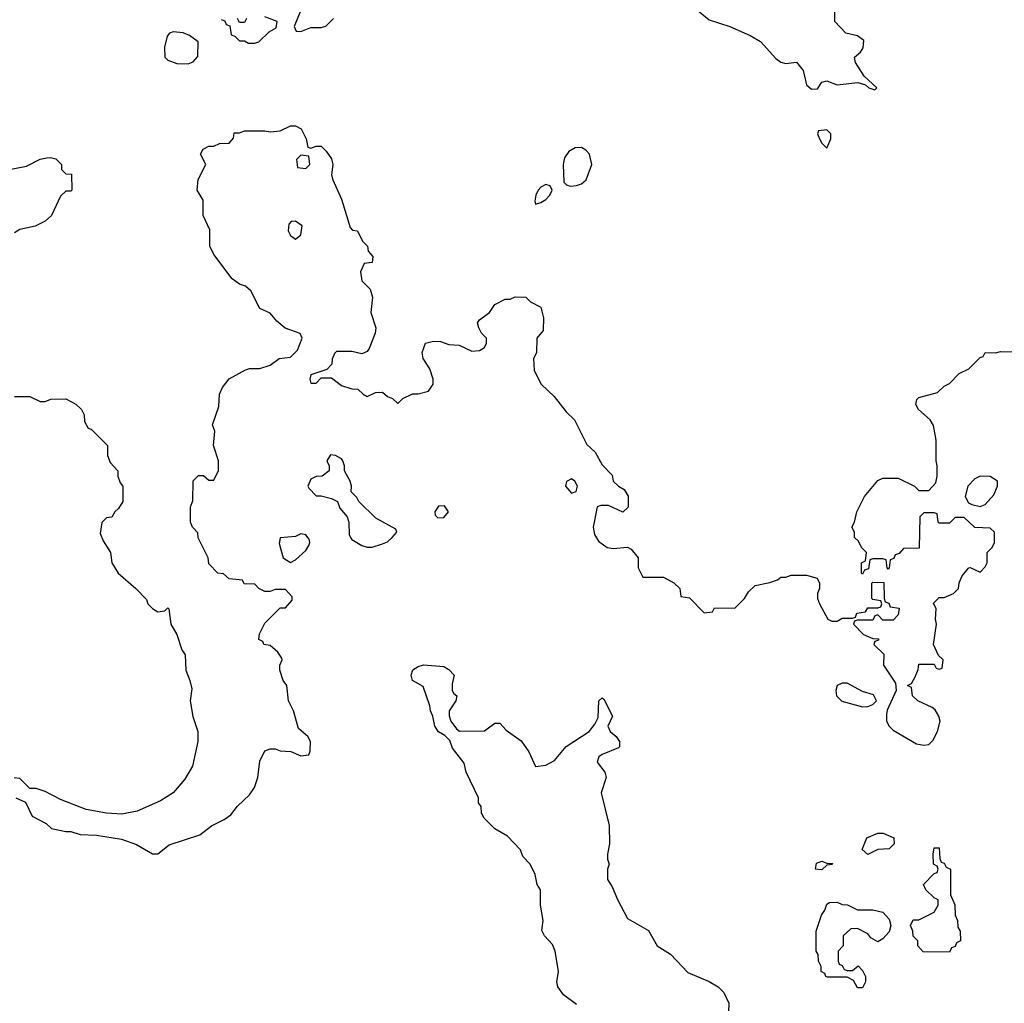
# Model space of a CAD drawing. Header units: inches. Extents: x 1793389 to 1900389, y 320802 to 470796.
# Tile 82 of 256: x 1848170 to 1852025, y 367065 to 370917. Entities that reach past the tile are written whole.
import ezdxf

# ---------------------------------------------------------------- set-up
doc = ezdxf.new("R2010")
doc.units = ezdxf.units.IN
doc.header["$MEASUREMENT"] = 0
for name, color, linetype in [('B8346', 7, 'Continuous'), ('B8347', 7, 'Continuous'), ('B8356', 7, 'Continuous'), ('B8357', 7, 'Continuous')]:
    doc.layers.add(name, color=color, linetype=linetype)

msp = doc.modelspace()

# ---------------------------------------------------------------- linework, layer by layer
at = {"layer": 'B8346', "color": 2}
for points, elevation in [([(1848154, 367870), (1848192.7, 367852.7), (1848218, 367798), (1848274, 367770), (1848294, 367750), (1848350, 367738), (1848370, 367738), (1848406.4, 367726.4), (1848470, 367724), (1848567.9, 367707.9), (1848627.3, 367687.3), (1848690, 367651.3), (1848710, 367651.3), (1848754.6, 367685.4), (1848874.8, 367725.2), (1848920.2, 367759.8), (1848970, 367784.7), (1848996.5, 367803.5), (1849023.1, 367836.9), (1849070, 367882), (1849088.7, 367910), (1849102, 367950), (1849110, 368014), (1849130, 368054), (1849150, 368062), (1849170, 368062), (1849190, 368054), (1849231.6, 368051.6), (1849270, 368034), (1849302, 368038), (1849307.3, 368052.7), (1849308, 368090), (1849298, 368110), (1849262, 368142), (1849242, 368210), (1849222, 368250), (1849215.3, 368310), (1849202, 368330), (1849188.7, 368370), (1849188.7, 368390), (1849198, 368410), (1849196.4, 368416.4), (1849180.4, 368440.4), (1849150, 368466), (1849126, 368470), (1849122, 368482), (1849106, 368490), (1849108.4, 368511.6), (1849130, 368554), (1849190, 368614), (1849210, 368614), (1849236.4, 368643.6), (1849236.4, 368656.4), (1849210, 368686), (1849170, 368686), (1849150, 368678), (1849130, 368678), (1849106, 368690), (1849090, 368706), (1849048.4, 368708.4), (1849042, 368722), (1848990, 368728), (1848967.3, 368747.3), (1848946, 368750), (1848910, 368786), (1848908, 368810), (1848868.4, 368888.4), (1848867.3, 368907.3), (1848846, 368930), (1848838, 368950), (1848838, 369010), (1848847.3, 369032.7), (1848848.4, 369111.6), (1848870, 369132), (1848890, 369132), (1848910, 369114), (1848930, 369114), (1848948.4, 369151.6), (1848948.7, 369190), (1848928.7, 369250), (1848933.6, 369306.4), (1848925.2, 369330), (1848950, 369402), (1848952.3, 369450), (1848963.3, 369476.7), (1848989.4, 369510.6), (1849053.6, 369546.4), (1849070, 369551), (1849110, 369551.3), (1849150, 369564.7), (1849186, 369590), (1849230, 369596), (1849257.5, 369622.5), (1849275.3, 369670), (1849268.4, 369688.4), (1849209.1, 369709.1), (1849176.4, 369736.4), (1849150, 369768), (1849110, 369786), (1849075.3, 369855.3), (1849054, 369874), (1849030, 369882), (1849002, 369902), (1848930, 369998), (1848929, 370000)], 222), ([(1849543, 370000), (1849552, 369990), (1849550, 369966), (1849518, 369962), (1849504.7, 369930), (1849510, 369894), (1849542, 369862), (1849551.1, 369831.1), (1849544.7, 369770), (1849564.7, 369710), (1849562, 369690), (1849538, 369630), (1849530, 369618), (1849510, 369609), (1849470, 369618), (1849410, 369618), (1849402, 369610), (1849392.7, 369587.3), (1849391.6, 369568.4), (1849372.7, 369547.3), (1849310, 369526), (1849306, 369510), (1849310, 369494), (1849330, 369494), (1849350, 369514), (1849390, 369514), (1849430, 369484.7), (1849470, 369472), (1849494, 369470), (1849514, 369450), (1849530, 369442), (1849563.1, 369456.9), (1849590, 369458), (1849610, 369442), (1849630, 369434), (1849650, 369414), (1849670, 369434), (1849708.4, 369451.6), (1849730, 369452), (1849770, 369462), (1849788.7, 369490), (1849789.2, 369510), (1849775.1, 369550), (1849749.1, 369590.9), (1849745.6, 369614.4), (1849759, 369650), (1849790, 369658), (1849816.8, 369656.8), (1849850, 369644.7), (1849890, 369642), (1849939.6, 369619.6), (1849970, 369622), (1849990, 369634), (1849998, 369650), (1849998, 369670), (1849978, 369690), (1849968, 369710), (1849962, 369730), (1849970, 369742), (1850000, 369764.3)], 222), ([(1848150, 369442), (1848210, 369442), (1848250, 369422), (1848270, 369422), (1848291.6, 369431.6), (1848350, 369432), (1848390, 369412), (1848412, 369390), (1848422, 369370), (1848423.6, 369343.6), (1848438, 369318), (1848450, 369314), (1848514, 369250), (1848514, 369210), (1848523.6, 369183.6), (1848554, 369150), (1848554, 369130), (1848563.6, 369103.6), (1848574, 369090), (1848574, 369030), (1848556.9, 369003.1), (1848542, 368990), (1848531.1, 368968.9), (1848510, 368966), (1848492, 368948), (1848485.4, 368905.4), (1848496.9, 368876.9), (1848524.7, 368830), (1848530.8, 368790), (1848554.8, 368750), (1848624.7, 368690), (1848666, 368646), (1848671.3, 368630), (1848690, 368611.3), (1848710, 368598), (1848738, 368602), (1848750, 368614), (1848754, 368610), (1848762, 368550), (1848784.7, 368510), (1848804.7, 368450), (1848818, 368430), (1848820.7, 368370), (1848836.3, 368330), (1848843.5, 368296.5), (1848837.3, 368250), (1848848.1, 368188.1), (1848867.3, 368130), (1848867.3, 368090), (1848846.4, 367993.6), (1848816.8, 367943.2), (1848771.3, 367890), (1848721.4, 367858.6), (1848630, 367817.2), (1848570, 367806), (1848509.3, 367809.3), (1848430, 367824), (1848330, 367864), (1848270, 367895.3), (1848234, 367906), (1848210, 367906), (1848170, 367946), (1848148.4, 367948.4)], 222), ([(1850000, 367778), (1849988, 367790), (1849978, 367810), (1849976.4, 367836.4), (1849966, 367850), (1849966, 367870), (1849918, 367970), (1849910, 368006), (1849864.7, 368064.7), (1849854, 368094), (1849834, 368114), (1849810, 368128.7), (1849795.3, 368150), (1849788, 368190), (1849778, 368210), (1849775.3, 368230), (1849750, 368306), (1849708, 368330), (1849702, 368350), (1849709.1, 368370.9), (1849730, 368384.7), (1849750.9, 368390.9), (1849830, 368384.7), (1849850, 368372), (1849871.3, 368350), (1849863.5, 368316.5), (1849862.8, 368290), (1849870, 368278), (1849882, 368270), (1849878, 368250), (1849851, 368210), (1849851.1, 368191.1), (1849858, 368170), (1849879.6, 368139.6), (1849891.6, 368131.6), (1849990, 368132), (1850000, 368139.5)], 218)]:
    msp.add_lwpolyline(points, dxfattribs=dict(at, elevation=elevation))
at = {"layer": 'B8346', "color": 2, "elevation": 222}
for points in [[(1849386.4, 369213.6), (1849372, 369190), (1849382, 369170), (1849382, 369150), (1849354, 369130), (1849330, 369128.7), (1849310, 369118), (1849298, 369090), (1849302, 369082), (1849330, 369052), (1849350, 369052), (1849390, 369042), (1849414, 369030), (1849423.6, 369003.6), (1849452, 368970), (1849458, 368950), (1849459.6, 368899.6), (1849470, 368882), (1849510, 368858), (1849530, 368851.3), (1849550, 368851.3), (1849590, 368864.7), (1849610, 368872), (1849628, 368890), (1849646, 368910), (1849642, 368922), (1849564.7, 368964.7), (1849498, 369030), (1849490, 369046), (1849468, 369068), (1849469, 369090), (1849464, 369110), (1849442, 369150), (1849442, 369170), (1849435.3, 369190), (1849430, 369198), (1849406, 369210)], [(1849833.6, 369013.6), (1849810, 369012.7), (1849794.8, 368990), (1849796.9, 368976.9), (1849806.8, 368966.8), (1849830, 368967.3), (1849849.2, 368990)], [(1849270, 368903.7), (1849250, 368892.7), (1849190, 368888), (1849185.5, 368865.5), (1849202, 368810), (1849230, 368792), (1849250, 368802), (1849290, 368838), (1849301.5, 368858.5), (1849306, 368870), (1849303.2, 368883.2), (1849290, 368899.3)]]:
    msp.add_lwpolyline(points, close=True, dxfattribs=at)
at = {"layer": 'B8347', "color": 2}
for points, elevation in [([(1849284.7, 370990), (1849244.7, 370890), (1849252, 370872), (1849270, 370871.3), (1849310, 370886), (1849350, 370886), (1849368.9, 370891.1), (1849398, 370922)], 226), ([(1848958, 370918), (1848972.7, 370912.7), (1848978, 370898), (1848992.7, 370892.7), (1848998, 370858), (1849012.7, 370852.7), (1849030, 370834), (1849050, 370834), (1849065.4, 370825.4), (1849090, 370824.7), (1849106, 370830), (1849146, 370870), (1849174.6, 370885.4), (1849178, 370910), (1849130, 370928)], 226), ([(1849058, 370922), (1849050, 370906), (1849030, 370906), (1849022, 370922)], 226), ([(1848929, 370000), (1848914, 370030), (1848913.6, 370093.6), (1848888.7, 370150), (1848888, 370210), (1848864, 370250), (1848868.7, 370291.3), (1848898, 370350), (1848878, 370390), (1848888, 370410), (1848910, 370422), (1848930, 370422), (1848952, 370432), (1848990, 370434), (1849007.3, 370452.7), (1849010, 370474), (1849030, 370474), (1849050, 370482), (1849130, 370482), (1849150, 370478), (1849190, 370482), (1849230, 370502), (1849250, 370502), (1849272, 370490), (1849292, 370450), (1849298, 370418), (1849310, 370414), (1849330, 370422), (1849350, 370422), (1849370, 370402), (1849390, 370372), (1849396, 370350), (1849391, 370310), (1849396, 370290), (1849430, 370214), (1849463.6, 370103.6), (1849472.7, 370092.7), (1849492, 370090), (1849512, 370050), (1849532, 370030), (1849534, 370010), (1849543, 370000)], 222), ([(1848128, 370330), (1848196, 370344), (1848249.4, 370370.6), (1848276, 370376), (1848290, 370378), (1848311.6, 370371.6), (1848334, 370350), (1848334, 370330), (1848350, 370314), (1848372.7, 370312.7), (1848374, 370250), (1848370, 370246), (1848350, 370246), (1848330, 370226), (1848294, 370150), (1848270, 370128), (1848230, 370108), (1848170, 370095.3), (1848150, 370082)], 222)]:
    msp.add_lwpolyline(points, dxfattribs=dict(at, elevation=elevation))
for points, elevation in [([(1848770.9, 370869.1), (1848756, 370864), (1848747.3, 370852.7), (1848737.3, 370810), (1848738, 370770), (1848750, 370758), (1848785.4, 370745.4), (1848830, 370744.7), (1848848.4, 370751.6), (1848867.3, 370772.7), (1848868, 370830), (1848834.8, 370854.8), (1848810, 370865.2)], 226), ([(1849270, 370386), (1849254, 370370), (1849258, 370338), (1849290, 370334), (1849306, 370350), (1849302, 370382)], 222), ([(1849250, 370128), (1849232.7, 370127.3), (1849223.6, 370116.4), (1849221, 370090), (1849230, 370072), (1849250, 370058), (1849270, 370074), (1849275.3, 370110)], 222)]:
    msp.add_lwpolyline(points, close=True, dxfattribs=dict(at, elevation=elevation))
at = {"layer": 'B8356', "color": 2}
for points, elevation in [([(1850000, 369764.3), (1850009, 369771), (1850030, 369802), (1850070, 369822), (1850090, 369822), (1850110, 369832), (1850150.9, 369830.9), (1850170, 369812), (1850210, 369791.3), (1850221, 369750), (1850219.6, 369700.4), (1850194, 369670), (1850192.7, 369612.7), (1850182, 369590), (1850183.6, 369543.6), (1850212, 369490), (1850262, 369442), (1850310, 369382), (1850342, 369350), (1850390, 369254), (1850423.6, 369223.6), (1850450, 369174), (1850490, 369134), (1850494, 369110), (1850514, 369090), (1850536.9, 369076.9), (1850551.6, 369051.6), (1850551.6, 369008.4), (1850531.6, 368988.4), (1850474.6, 369014.6), (1850444.7, 369015.3), (1850431.1, 369008.9), (1850415.6, 368930), (1850420.9, 368900.9), (1850435.6, 368875.6), (1850470, 368850.7), (1850493.2, 368846.8), (1850550, 368852), (1850563.6, 368843.6), (1850592, 368810), (1850592, 368770), (1850610, 368734), (1850690, 368734), (1850731.6, 368711.6), (1850754, 368690), (1850758, 368658), (1850792.7, 368652.7), (1850850, 368594), (1850882, 368598), (1850890, 368614), (1850970, 368612), (1851008, 368650), (1851023.1, 368676.9), (1851050, 368702), (1851107.3, 368712.7), (1851136.4, 368723.6), (1851150, 368734), (1851170, 368734), (1851190, 368742), (1851250, 368742), (1851292, 368730), (1851302, 368710), (1851302, 368690), (1851294, 368670), (1851294, 368650), (1851302, 368630), (1851334, 368570), (1851350, 368562), (1851370, 368562), (1851390, 368574), (1851430, 368574), (1851442, 368578), (1851447.3, 368592.7), (1851482, 368598), (1851490, 368614), (1851530, 368614), (1851542, 368618), (1851546, 368630), (1851542, 368642), (1851510, 368646), (1851506, 368650), (1851506, 368710), (1851510, 368714), (1851552.7, 368712.7), (1851554, 368650), (1851558, 368638), (1851572.7, 368632.7), (1851578, 368618), (1851612.7, 368612.7), (1851610, 368586), (1851590, 368566), (1851550, 368566), (1851530, 368586), (1851518, 368582), (1851510, 368566), (1851450, 368566), (1851438, 368562), (1851434, 368550), (1851474, 368510), (1851510, 368494), (1851532.7, 368492.7), (1851532.7, 368487.3), (1851518, 368482), (1851514, 368470), (1851552.7, 368432.7), (1851552, 368390), (1851599.6, 368319.6), (1851602, 368290), (1851566.8, 368213.2), (1851563.5, 368196.5), (1851564, 368170), (1851574.8, 368150), (1851590, 368134.8), (1851681.7, 368081.7), (1851710, 368076.3), (1851730, 368078.8), (1851745.1, 368094.9), (1851763.7, 368130), (1851774, 368170), (1851769.2, 368189.2), (1851754.6, 368214.6), (1851743.1, 368223.1), (1851686, 368250), (1851666, 368270), (1851662, 368302), (1851646, 368310), (1851662, 368318), (1851676.4, 368343.6), (1851688, 368372), (1851690, 368394), (1851750, 368394), (1851758, 368378), (1851770, 368374), (1851782, 368378), (1851786, 368410), (1851767.3, 368427.3), (1851748, 368470), (1851759, 368550), (1851755.3, 368570), (1851758, 368610), (1851748, 368632), (1851770, 368654), (1851790, 368654), (1851826, 368670), (1851846, 368690), (1851848.4, 368711.6), (1851860.4, 368739.6), (1851886, 368770), (1851891.6, 368771.6), (1851930, 368754), (1851950, 368774), (1851958, 368790), (1851958, 368830), (1851978, 368850), (1851986, 368870), (1851986, 368910), (1851970, 368926), (1851910, 368928), (1851867.3, 368967.3), (1851832.7, 368967.3), (1851810, 368946), (1851770, 368946), (1851766, 368950), (1851762, 368982), (1851750, 368986), (1851710, 368986), (1851694, 368970), (1851692, 368848), (1851630, 368846), (1851612.7, 368827.3), (1851598, 368822), (1851592.7, 368807.3), (1851578, 368802), (1851574, 368770), (1851570, 368766), (1851566, 368770), (1851562, 368802), (1851550, 368806), (1851510, 368806), (1851498, 368802), (1851492.7, 368767.3), (1851478, 368762), (1851470, 368746), (1851466, 368750), (1851466, 368790), (1851482, 368798), (1851486, 368830), (1851466, 368850), (1851454.6, 368874.6), (1851438, 368890), (1851438, 368910), (1851428, 368930), (1851438, 368950), (1851448, 368990), (1851478, 369050), (1851530, 369112), (1851550, 369122), (1851610, 369122), (1851674, 369090), (1851690, 369074), (1851730, 369074), (1851756.4, 369103.6), (1851762, 369130), (1851762, 369170), (1851758, 369190), (1851758, 369270), (1851748.4, 369328.4), (1851735.3, 369350), (1851689, 369390), (1851679, 369410), (1851682, 369430), (1851690, 369438), (1851763.1, 369456.9), (1851790, 369482), (1851810, 369492), (1851848.9, 369531.1), (1851886, 369550), (1851930, 369594), (1851942, 369598), (1851950, 369614), (1851990, 369612), (1852010, 369618), (1852056.9, 369616.9)], 222), ([(1850000, 368139.5), (1850030, 368162), (1850050, 368162), (1850074.8, 368134.8), (1850133, 368093), (1850162.8, 368050), (1850190, 367992), (1850230, 367998), (1850264, 368016), (1850309.5, 368070.5), (1850399, 368130), (1850422, 368158), (1850435.3, 368184.7), (1850438, 368250), (1850450, 368262), (1850456.9, 368256.9), (1850491.3, 368190), (1850472, 368150), (1850482, 368130), (1850504.7, 368110), (1850518, 368090), (1850518, 368070), (1850514, 368066), (1850450, 368039), (1850438, 368030), (1850431.3, 368010), (1850461, 367970), (1850466, 367950), (1850446, 367890), (1850478, 367762), (1850478.8, 367690), (1850471, 367650), (1850471.3, 367630), (1850478, 367610), (1850471.3, 367590), (1850471.3, 367550), (1850490, 367522), (1850510, 367472), (1850550, 367398), (1850631.3, 367350), (1850666, 367290), (1850718.4, 367258.4), (1850785.8, 367185.8), (1850870, 367151), (1850904.7, 367130), (1850927.1, 367107.1), (1850946.4, 367066.4), (1850943.6, 366996.4)], 218), ([(1850350, 367061.2), (1850298.9, 367098.9), (1850277.2, 367130), (1850273.2, 367150), (1850279.3, 367190), (1850266, 367270), (1850256.2, 367296.2), (1850224, 367330), (1850214, 367350), (1850219, 367390), (1850209, 367450), (1850208.7, 367510), (1850195.3, 367530), (1850188, 367570), (1850168, 367610), (1850140.2, 367640.2), (1850130, 367666), (1850080.4, 367720.4), (1850030, 367748), (1850000, 367778)], 218)]:
    msp.add_lwpolyline(points, dxfattribs=dict(at, elevation=elevation))
for points, elevation in [([(1850330, 369119.3), (1850310.7, 369109.3), (1850307, 369090), (1850330, 369063), (1850348.7, 369070), (1850354, 369090), (1850344, 369110)], 222), ([(1851930, 369129.2), (1851910, 369119), (1851882.8, 369090), (1851871.3, 369050), (1851885.4, 369025.4), (1851898, 369018), (1851930, 369011.3), (1851950, 369018), (1851984, 369056), (1851998, 369090), (1851998, 369110), (1851970, 369128.7)], 222), ([(1851410, 368319.6), (1851390, 368319.6), (1851370.8, 368310), (1851365.5, 368290), (1851367.7, 368270), (1851388.6, 368248.6), (1851470, 368226), (1851490, 368228), (1851510, 368236), (1851524, 368250), (1851512.7, 368272.7), (1851470, 368286)], 222), ([(1851490, 367648), (1851468, 367668), (1851487.3, 367712.7), (1851530, 367732), (1851551.1, 367731.1), (1851592.7, 367712.7), (1851594, 367690), (1851574, 367670), (1851530, 367668)], 218), ([(1851810, 367266), (1851707.3, 367267.3), (1851686, 367290), (1851686, 367310), (1851668.4, 367328.4), (1851667.3, 367347.3), (1851658, 367370), (1851668.4, 367391.6), (1851690, 367392), (1851750, 367422), (1851766, 367450), (1851766, 367470), (1851750, 367478), (1851718, 367510), (1851708.7, 367530), (1851750, 367574), (1851762, 367578), (1851766, 367590), (1851762, 367602), (1851748, 367610), (1851746, 367650), (1851750, 367674), (1851770, 367674), (1851772.7, 367632.7), (1851778, 367618), (1851790, 367614), (1851798, 367598), (1851814, 367590), (1851814, 367490), (1851831.6, 367451.6), (1851832, 367410), (1851842, 367390), (1851843.6, 367363.6), (1851852.7, 367347.3), (1851854, 367310), (1851838, 367302), (1851832.7, 367287.3), (1851818, 367282)], 218), ([(1851310, 367588), (1851286, 367590), (1851290, 367614), (1851310, 367622), (1851330, 367614), (1851352.7, 367612.7), (1851351.6, 367608.4), (1851330, 367606)], 218), ([(1851530, 367306), (1851502, 367322), (1851490, 367338), (1851450, 367358), (1851423.6, 367356.4), (1851394, 367330), (1851394, 367290), (1851374, 367270), (1851374, 367230), (1851378, 367218), (1851390, 367214), (1851398, 367198), (1851410, 367194), (1851430, 367194), (1851452.7, 367212.7), (1851470, 367194), (1851482, 367170), (1851482, 367150), (1851470, 367126), (1851450, 367126), (1851434.6, 367154.6), (1851410, 367168), (1851332.7, 367167.3), (1851326, 367170), (1851322, 367182), (1851308, 367190), (1851308, 367210), (1851298, 367230), (1851296.4, 367256.4), (1851288, 367270), (1851288.4, 367348.4), (1851308.7, 367410), (1851322, 367430), (1851330, 367454), (1851340.4, 367459.6), (1851370, 367462), (1851390, 367452), (1851411.1, 367451.1), (1851450, 367432), (1851510, 367431.3), (1851550, 367422), (1851574.8, 367394.8), (1851581, 367370), (1851574.4, 367345.6), (1851550, 367318)], 218)]:
    msp.add_lwpolyline(points, close=True, dxfattribs=dict(at, elevation=elevation))
at = {"layer": 'B8357', "color": 2, "elevation": 226}
msp.add_lwpolyline([(1850804.7, 370970), (1850870, 370916), (1850950, 370890.8), (1851030, 370854.8), (1851070, 370831), (1851130, 370764.7), (1851150, 370751.3), (1851170, 370746), (1851210.9, 370750.9), (1851238, 370718), (1851250, 370662), (1851270, 370644.7), (1851294, 370646), (1851310, 370672), (1851330, 370678), (1851370, 370662), (1851451.6, 370671.6), (1851482, 370662), (1851494, 370650), (1851518, 370642), (1851526, 370650), (1851476.4, 370696.4), (1851442, 370750), (1851438, 370770), (1851462, 370790), (1851472.9, 370807.1), (1851475.1, 370835.1), (1851450, 370854), (1851404, 370864), (1851362, 370910), (1851362, 370970)], dxfattribs=at)
for points in [[(1851330, 370486), (1851298, 370482), (1851294, 370470), (1851302, 370450), (1851310, 370434), (1851330, 370414), (1851346, 370450), (1851346, 370470)], [(1850370, 370416.9), (1850345.3, 370414.7), (1850319.3, 370400.7), (1850303.5, 370376.5), (1850297.7, 370350), (1850300.9, 370280.9), (1850310.3, 370270.3), (1850325.7, 370265.7), (1850350, 370267.6), (1850370, 370274), (1850387.6, 370290), (1850409.6, 370350), (1850400.5, 370390), (1850386.7, 370406.7)], [(1850230, 370271.5), (1850210, 370260.7), (1850200.4, 370250), (1850190.6, 370230), (1850186.8, 370206.8), (1850190, 370194), (1850210, 370200.7), (1850230, 370213), (1850245.1, 370230), (1850254, 370250), (1850246.8, 370266.8)]]:
    msp.add_lwpolyline(points, close=True, dxfattribs=at)

doc.saveas('drawing.dxf')
